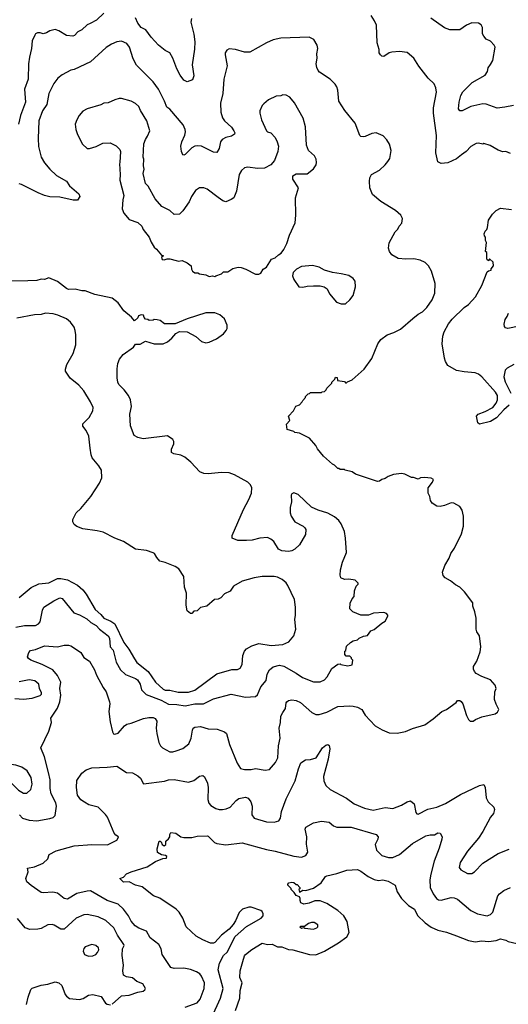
# Model space of a CAD drawing. Extents: x 1863118 to 1989590, y 394482 to 532474.
# Tile 81 of 215: x 1913730 to 1918176, y 462200 to 471166. Entities that reach past the tile are written whole.
import ezdxf

# ---------------------------------------------------------------- set-up
doc = ezdxf.new("R2010")
doc.units = 0

msp = doc.modelspace()

# ---------------------------------------------------------------- linework, layer by layer
at = {"layer": '0CON20XD'}
for points in [[(1914494.3, 471225), (1914428.1, 471161.9), (1914372.7, 471132.7), (1914345, 471120), (1914296, 471075), (1914260, 471055), (1914228.8, 471021.2), (1914215, 471015.6), (1914155, 471021.9), (1914085, 471065.7), (1914054.2, 471075.8), (1914004.3, 471065.7), (1913973.6, 471046.4), (1913945, 471037.5), (1913915, 471047.5), (1913893, 471047), (1913875, 471037.5), (1913867.5, 471025), (1913844.2, 470975), (1913836.7, 470905), (1913819.4, 470825), (1913811.1, 470765), (1913806.5, 470625), (1913773.3, 470535), (1913781.5, 470415), (1913736.9, 470293.1), (1913719.7, 470215)], [(1915293, 471177), (1915287.5, 471145), (1915314.4, 471035), (1915324.4, 470965), (1915321.7, 470898.3), (1915300, 470755), (1915315.7, 470655), (1915302.3, 470617.7), (1915255, 470600), (1915225, 470615.8), (1915191.2, 470661.2), (1915159.3, 470719.3), (1915125, 470816.2), (1915095, 470863.3), (1915055, 470886.2), (1914992, 470935), (1914926.9, 471006.9), (1914877.8, 471075), (1914834.6, 471095), (1914804.6, 471135), (1914785, 471183.1)], [(1917751.2, 469935), (1917705, 469899.2), (1917625, 469862.9), (1917565, 469857.5), (1917535, 469873.3), (1917516.9, 469955), (1917521.7, 470111.7), (1917494.3, 470315), (1917496.9, 470365), (1917522, 470505), (1917516.7, 470545), (1917500.7, 470580.7), (1917446.7, 470635), (1917361.7, 470741.7), (1917317.5, 470815), (1917255, 470866.7), (1917185, 470876.7), (1917115, 470871.2), (1917092.5, 470865), (1917045, 470830), (1917025, 470833.3), (1917013.3, 470845), (1917001.2, 470865), (1917000, 470895), (1916982, 470955), (1916975.7, 471115.7), (1916960, 471155), (1916928.8, 471205)], [(1918223.8, 470385), (1918145, 470368.2), (1918075, 470361.5), (1917975, 470398.2), (1917945, 470401.5), (1917836.7, 470375), (1917755, 470336), (1917735, 470336.2), (1917724.3, 470355), (1917728.1, 470415), (1917743.1, 470475), (1917761.1, 470508.9), (1917846, 470595), (1917965, 470662), (1917986.2, 470693.8), (1917992.8, 470727.2), (1918015, 470758.8), (1918034.2, 470795), (1918055.6, 470915), (1918046.7, 470935), (1918015, 470972.2), (1917975, 470990.4), (1917953.9, 471015), (1917942, 471038), (1917941.9, 471095), (1917929.7, 471119.7), (1917905, 471135.6), (1917845, 471138.9), (1917794.5, 471115.5), (1917735, 471072.9), (1917645, 471074.3), (1917595, 471092.9), (1917471.1, 471181.1)], [(1913728.8, 463925), (1913756.5, 463896.5), (1913815, 463875.6), (1913885, 463870.6), (1914005, 463891.9), (1914035, 463902.5), (1914051.5, 463918.5), (1914065.5, 464005), (1914059.1, 464035), (1914016.4, 464116.4), (1914007.3, 464165), (1914007.9, 464245), (1913991.3, 464311.3), (1913957.1, 464455), (1913923.3, 464535), (1913993.9, 464686.1), (1914020, 464765), (1914014.2, 464805), (1914072.6, 464897.4), (1914096.5, 464953.5), (1914105.3, 465015), (1914096.7, 465076.7), (1914103.3, 465135), (1914075.2, 465195.2), (1914032.7, 465245), (1913935, 465293.2), (1913831.2, 465335), (1913808.8, 465348.8), (1913800, 465365), (1913813.3, 465405), (1913829.5, 465420.5), (1913875, 465432.5), (1913955, 465465.8), (1914075, 465456), (1914135, 465469.2), (1914175, 465470.8), (1914195, 465465.8), (1914219.4, 465449.4), (1914286.7, 465405), (1914315, 465358.8), (1914365, 465323.8), (1914412, 465245), (1914428.7, 465198.7), (1914489.2, 465085), (1914516.2, 465045), (1914547.5, 464955), (1914550, 464935), (1914540, 464865), (1914553.5, 464773.5), (1914575, 464680), (1914584.1, 464664.1), (1914595, 464661.2), (1914625, 464670), (1914684, 464736), (1914705, 464750.9), (1914745, 464759.5), (1914856.4, 464803.6), (1914905, 464813.1), (1914945, 464812.5), (1914963.1, 464803.1), (1914979.1, 464779.1), (1914972.5, 464715), (1914977.1, 464665), (1914997.1, 464585), (1915012.5, 464555), (1915030.8, 464535), (1915095, 464498.6), (1915125, 464498.6), (1915155, 464508.6), (1915215, 464529.2), (1915268.3, 464571.7), (1915290, 464625), (1915302.7, 464697.3), (1915310, 464715), (1915322.5, 464725), (1915375, 464730), (1915445, 464709.2), (1915525.5, 464705.5), (1915595, 464680), (1915612, 464665), (1915639.2, 464565), (1915709.2, 464395), (1915738.3, 464348.3), (1915776.8, 464336.8), (1915835, 464336.9), (1915875, 464346.7), (1915965, 464331.5), (1916002.1, 464337.9), (1916058.9, 464401.1), (1916079.4, 464445), (1916086.5, 464555), (1916100, 464625), (1916090, 464715), (1916104.3, 464765), (1916107.3, 464822.7), (1916123.3, 464856.7), (1916150, 464895), (1916154, 464945), (1916160, 464955), (1916175, 464966.7), (1916205, 464973.8), (1916245, 464965.8), (1916285, 464948), (1916387, 464857), (1916425, 464839.2), (1916455, 464840), (1916525, 464860.8), (1916625, 464910.6), (1916735, 464919.2), (1916765, 464915.8), (1916805, 464906), (1916843.3, 464885), (1916875, 464833.3), (1916965, 464736.2), (1917028.3, 464698.3), (1917092.7, 464672.7), (1917165, 464670), (1917240, 464685), (1917305, 464711.2), (1917415.6, 464744.4), (1917491.7, 464798.3), (1917572.1, 464867.9), (1917615, 464886), (1917701.7, 464948.3), (1917715, 464966.2), (1917735, 464966.7), (1917746.1, 464956.1), (1917761.2, 464935), (1917795, 464830), (1917813, 464793), (1917828.3, 464778.3), (1917855, 464777.5), (1917876.4, 464793.6), (1917935, 464816.7), (1918056, 464844), (1918079.3, 464860.7), (1918091.2, 464885), (1918065, 464932.5), (1918050.8, 464975), (1918052.5, 465045), (1918065.7, 465075), (1918056.7, 465106.7), (1918015, 465153.3), (1917934.1, 465184.1), (1917885, 465212.5), (1917869.3, 465229.3), (1917860.7, 465250.7), (1917860, 465275), (1917888.8, 465325), (1917919.3, 465410.7), (1917926.2, 465455), (1917913.8, 465555), (1917890.5, 465590.5), (1917883.8, 465615), (1917883.8, 465715), (1917872, 465775), (1917853.8, 465825), (1917853.3, 465855), (1917778.8, 465955), (1917735, 465998.8), (1917695, 466018.8), (1917650, 466055), (1917602.3, 466082.3), (1917583.3, 466105), (1917577.5, 466135), (1917598.8, 466195), (1917638.3, 466261.7), (1917654.2, 466305), (1917686, 466355), (1917751.2, 466485), (1917768.8, 466555), (1917768.8, 466645), (1917755, 466700), (1917735, 466732.5), (1917680, 466765), (1917655, 466766.7), (1917595, 466741.2), (1917555, 466733.8), (1917525, 466737.5), (1917482.5, 466765), (1917468.3, 466788.3), (1917461.2, 466825), (1917446.7, 466855), (1917447, 466903), (1917487.5, 466955), (1917495, 466980), (1917475, 466992.5), (1917415, 466996.7), (1917377, 466993), (1917355, 466982.5), (1917315, 466997.5), (1917295, 466997.5), (1917235, 467026.7), (1917205, 467033.3), (1917130, 467025), (1917083.9, 467006.1), (1917055, 466986.7), (1917025, 466980), (1917005, 466962.5), (1916985, 466960), (1916785, 467027.5), (1916755, 467047.5), (1916693, 467063), (1916685, 467070), (1916645, 467070), (1916635, 467080), (1916625, 467080), (1916595, 467110), (1916575, 467117.5), (1916495, 467192.5), (1916439.3, 467259.3), (1916425, 467290), (1916367.5, 467355), (1916275, 467400), (1916235, 467407.5), (1916225, 467417.5), (1916163.6, 467433.6), (1916158.3, 467481.7), (1916187.5, 467515), (1916177.5, 467555), (1916222.5, 467605), (1916243.6, 467646.4), (1916275, 467660), (1916300, 467685), (1916305, 467700), (1916330, 467725), (1916330, 467735), (1916355, 467760), (1916368.3, 467761.7), (1916375, 467770), (1916475, 467770), (1916483, 467777), (1916505, 467780), (1916520, 467795), (1916525, 467810), (1916570, 467855), (1916570, 467865), (1916598.3, 467891.7), (1916605, 467910), (1916618.3, 467908.3), (1916621.7, 467881.7), (1916685, 467870), (1916695, 467860), (1916705, 467860), (1916711.7, 467868.3), (1916755, 467887.5), (1916865, 467983.3), (1916935, 468080), (1916988.8, 468215), (1917015, 468252.5), (1917073.9, 468296.1), (1917135, 468316.7), (1917195, 468347.5), (1917307.5, 468445), (1917355.9, 468484.1), (1917395, 468506.2), (1917435, 468546.2), (1917484.2, 468615), (1917507.5, 468675), (1917511.2, 468765), (1917478, 468875), (1917448.8, 468925), (1917420, 468955), (1917375, 468976), (1917317.7, 468987.7), (1917245, 468985.8), (1917173, 468993), (1917115, 469024), (1917094, 469055), (1917086, 469085), (1917092.5, 469135), (1917146.7, 469235), (1917172.3, 469257.7), (1917183.8, 469285), (1917206.1, 469313.9), (1917212.5, 469355), (1917197.5, 469385), (1917148.8, 469428.8), (1917015, 469510), (1916940, 469575), (1916917.5, 469635), (1916912.5, 469695), (1916917.5, 469725), (1916932.5, 469755), (1917003.9, 469796.1), (1917055, 469843.3), (1917078.8, 469875), (1917097.3, 469902.7), (1917108.8, 469975), (1917093.9, 470033.9), (1917072.3, 470072.3), (1917038.3, 470108.3), (1916975, 470136.7), (1916935, 470131.2), (1916875, 470103.3), (1916855, 470100), (1916835, 470102.5), (1916825, 470112.5), (1916784.1, 470224.1), (1916688.6, 470338.6), (1916634.1, 470424.1), (1916624, 470525), (1916616.2, 470555), (1916600.5, 470580.5), (1916556.7, 470625), (1916459.5, 470689.5), (1916446.7, 470705), (1916435, 470730), (1916428.8, 470765), (1916436.2, 470815), (1916433.8, 470855), (1916443.3, 470905), (1916437.5, 470935), (1916407.5, 470985), (1916365, 471006.7), (1916107.7, 470997.7), (1916035, 470982.5), (1915975, 470954.3), (1915825, 470872), (1915775, 470869.2), (1915695, 470894.2), (1915635, 470900), (1915615, 470890), (1915601.2, 470865), (1915600, 470845), (1915619.2, 470745), (1915588.6, 470625), (1915578.6, 470495), (1915556.9, 470405), (1915559.4, 470325), (1915575, 470271.2), (1915594.6, 470244.6), (1915658.3, 470188.3), (1915680, 470155), (1915688, 470135), (1915685.8, 470124.2), (1915656.7, 470105), (1915605, 470094.4), (1915572, 470075), (1915556.8, 470053.2), (1915545.5, 469994.5), (1915525, 469956.2), (1915495, 469960), (1915385, 470015.6), (1915345, 470018.1), (1915323.3, 470015), (1915295, 470000.6), (1915235, 469938), (1915225, 469931.2), (1915214.2, 469934.2)], [(1915214.2, 469934.2), (1915201.9, 469965), (1915195.6, 470015), (1915205.6, 470055), (1915233.3, 470115), (1915238.1, 470145), (1915236.9, 470165), (1915218.3, 470208.3), (1915095, 470350.8), (1915068.3, 470368.3), (1915046.9, 470425), (1914991.9, 470535), (1914945, 470601.2), (1914792.4, 470752.4), (1914761.3, 470811.3), (1914730, 470915), (1914705, 470950), (1914655, 470970.8), (1914615, 470964), (1914565.8, 470944.2), (1914518.3, 470911.7), (1914375, 470784), (1914226.8, 470713.2), (1914196.2, 470706.2), (1914115.8, 470664.2), (1914075.8, 470634.2), (1914040, 470585), (1913994.3, 470495), (1913975.5, 470395), (1913936.7, 470335), (1913903.7, 470246.3), (1913898.1, 470085), (1913901.7, 470011.7), (1913924.3, 469915), (1913955, 469864), (1914003.8, 469803.8), (1914066.4, 469746.4), (1914155, 469696), (1914184.4, 469654.4), (1914269.3, 469579.3), (1914277.5, 469555), (1914256.1, 469523.9), (1914217.5, 469522.5), (1914095, 469550.9), (1914005, 469551.8), (1913954.6, 469564.6), (1913898.4, 469588.4), (1913745, 469666.4), (1913725, 469671.5)], [(1915505, 468827.5), (1915515, 468832.5), (1915565, 468852.5), (1915585, 468870), (1915625, 468871.2), (1915670.9, 468899.1), (1915717.7, 468912.3), (1915745, 468910), (1915787.5, 468895), (1915875, 468847.5), (1915905, 468847.5), (1915923, 468857), (1915947, 468893), (1915976.4, 468913.6), (1916022.5, 468985), (1916055, 468997.5), (1916083.9, 469026.1), (1916109.3, 469040.7), (1916132.5, 469075), (1916161.7, 469128.3), (1916186.1, 469203.9), (1916236, 469315), (1916242, 469385), (1916240, 469545), (1916266.7, 469635), (1916216.7, 469715), (1916216.7, 469745), (1916245, 469763.8), (1916345.9, 469764.1), (1916405, 469807.5), (1916426.7, 469845), (1916430, 469865), (1916426.4, 469896.4), (1916412.5, 469925), (1916357.5, 469975), (1916340, 470025), (1916329.5, 470189.5), (1916310.5, 470270.5), (1916230.5, 470410.5), (1916189.5, 470459.5), (1916155, 470480), (1916125, 470483.3), (1916105, 470473.3), (1916065, 470468.8), (1915995, 470436.2), (1915950.5, 470399.5), (1915936.7, 470385), (1915916.2, 470335), (1915914, 470315), (1915930, 470255), (1915976.2, 470155), (1915985, 470146.2), (1916015, 470136), (1916055, 470093.3), (1916074.1, 470054.1), (1916084, 470015), (1916078, 469965), (1916048, 469885), (1916015, 469843.8), (1915957, 469813), (1915895, 469810), (1915805, 469823.8), (1915775, 469816.7), (1915747.7, 469792.3), (1915726, 469755), (1915703.8, 469605), (1915680, 469545), (1915655, 469528), (1915605, 469508.8), (1915577.3, 469517.3), (1915535.6, 469545.6), (1915435, 469622), (1915405, 469634), (1915365, 469636.2), (1915329.2, 469610.8), (1915292, 469555), (1915271.7, 469508.3), (1915213.8, 469425), (1915185, 469396.7), (1915135, 469393.3), (1915095, 469428.8), (1915024.3, 469464.3), (1914962, 469535), (1914900.5, 469650.5), (1914874, 469675), (1914853.8, 469765), (1914863.3, 469805), (1914856.7, 469835), (1914860, 469895), (1914853.3, 469915), (1914860, 470035), (1914873.3, 470075), (1914893.8, 470105), (1914913.8, 470155), (1914887.5, 470245), (1914828.7, 470338.7), (1914815.6, 470375), (1914785, 470402.5), (1914744.1, 470424.1), (1914655, 470448.8), (1914635, 470448.8), (1914596.7, 470435), (1914535, 470408.8), (1914495, 470406.2), (1914469.5, 470390.5), (1914345, 470353.3), (1914305, 470332.5), (1914271.2, 470295), (1914248.8, 470255), (1914236.2, 470215), (1914240, 470165), (1914255, 470120), (1914301.7, 470031.7), (1914345, 469993.8), (1914365, 469993.3), (1914425, 470010), (1914487, 470043), (1914553.6, 470043.6), (1914608, 470018), (1914640, 469985), (1914647.5, 469965), (1914642.5, 469865), (1914637.5, 469855), (1914643.3, 469755), (1914640, 469705), (1914676.7, 469565), (1914667.5, 469525), (1914663.3, 469445), (1914677.5, 469405), (1914725, 469347.5), (1914805, 469320), (1914842.5, 469285), (1914852.5, 469255), (1914907.5, 469185), (1914925, 469140), (1914952.5, 469095), (1914976.4, 469076.4), (1915021.7, 469021.7), (1915040, 469015), (1915020, 469005), (1915025, 468982.5), (1915045, 468980), (1915070.7, 468989.3), (1915095, 468990), (1915154.1, 468974.1), (1915175, 468967.5), (1915207, 468973), (1915255, 468953.3), (1915290, 468925), (1915292.5, 468895), (1915302.5, 468875), (1915325, 468862.5), (1915351.7, 468861.7), (1915365, 468852.5), (1915425, 468842.5), (1915455, 468827.5), (1915485, 468832.5), (1915505, 468827.5)], [(1918195, 469946.7), (1918155, 469966.7), (1918125, 469963.3), (1918085, 469976.7), (1918011.7, 470021.7), (1917955, 470037.5), (1917945, 470033.3), (1917905, 470042.5), (1917885, 470040), (1917835, 470010), (1917793.2, 469966.8), (1917751.2, 469935)], [(1918183.8, 467655), (1918135.8, 467614.2), (1918069.7, 467540.3), (1918015, 467506), (1917913.6, 467483.6), (1917897.5, 467495), (1917886.7, 467555), (1917902.5, 467575), (1917965, 467598), (1918035.7, 467634.3), (1918065, 467673.3), (1918079.2, 467705), (1918077.5, 467745), (1918060.8, 467775), (1917935.5, 467915.5), (1917905, 467939.2), (1917875, 467950), (1917775, 467958.6), (1917705, 467972.9), (1917625, 468016), (1917603.7, 468053.7), (1917594.5, 468084.5), (1917574.4, 468215), (1917580, 468285), (1917591.4, 468325), (1917632, 468398), (1917665, 468438), (1917775, 468544), (1917815, 468574), (1917877.4, 468642.6), (1917936, 468745), (1917985, 468870), (1917995, 468880), (1918020, 468885), (1918021.7, 468898.3), (1918040, 468925), (1918037, 468957), (1918005, 468990), (1917998.3, 468971.7), (1917985, 468980), (1917980, 468985), (1917980, 469045), (1917970, 469055), (1917977.5, 469137.5), (1917970, 469155), (1917970, 469185), (1917958.3, 469198.3), (1917957.5, 469215), (1917965, 469240), (1917980, 469255), (1917987, 469273), (1917995, 469340), (1918032.5, 469395), (1918065, 469427.5), (1918105, 469450), (1918205, 469437.5)], [(1916655, 468577.5), (1916695, 468580), (1916733.3, 468615), (1916763.8, 468655), (1916785.9, 468734.1), (1916783.3, 468785), (1916765, 468810), (1916725, 468836.7), (1916655, 468853.3), (1916575, 468863.3), (1916505, 468886.7), (1916455, 468911.2), (1916395, 468928.8), (1916295, 468917.5), (1916247.5, 468895), (1916217.5, 468865), (1916212.5, 468835), (1916225, 468800), (1916270, 468735), (1916305, 468730), (1916345, 468740), (1916405, 468743.8), (1916465, 468743.3), (1916500, 468735), (1916526.7, 468715), (1916549.3, 468669.3), (1916613.6, 468593.6), (1916655, 468577.5)], [(1913695, 465633.1), (1913775, 465648.9), (1913875, 465648.9), (1913902.5, 465665), (1913915, 465683.8), (1913937.7, 465787.7), (1913950, 465815), (1914041.2, 465875), (1914095, 465901.4), (1914115, 465894.2), (1914221.2, 465765), (1914275, 465746.8), (1914339.9, 465709.9), (1914377.2, 465677.2), (1914425, 465650.8), (1914456.7, 465616.7), (1914535, 465556.5), (1914545.8, 465535), (1914554.7, 465454.7), (1914579.1, 465425), (1914607.1, 465315), (1914646.5, 465245), (1914693.8, 465203.8), (1914785, 465166.9), (1914801.3, 465155), (1914826.2, 465115), (1914837.1, 465065), (1914880, 465020), (1915018.8, 464968.8), (1915083.8, 464933.8), (1915160.5, 464930.5), (1915235, 464916.5), (1915325, 464937.3), (1915402.5, 464935), (1915495, 464982.5), (1915654.3, 465024.3), (1915785, 464995.8), (1915875, 465002), (1915895, 465016.7), (1915925, 465090.8), (1915971.8, 465148.2), (1915982.9, 465205), (1916001.8, 465245), (1916035, 465273.6), (1916095, 465287.3), (1916135, 465280.4), (1916246.7, 465216.7), (1916304, 465175), (1916405, 465135.6), (1916465, 465138), (1916503.3, 465155), (1916528.6, 465181.4), (1916571.2, 465258.8), (1916625, 465297.5), (1916645, 465300), (1916653, 465293), (1916715, 465282.5), (1916755, 465290), (1916760, 465335), (1916750, 465345), (1916750, 465355), (1916735, 465370), (1916701.7, 465371.7), (1916690, 465385), (1916690, 465415), (1916697, 465423), (1916705, 465460), (1916740, 465495), (1916765, 465510), (1916805, 465520), (1916820, 465535), (1916858.3, 465551.7), (1916895, 465560), (1916925, 465600), (1916955, 465612.5), (1917025, 465670), (1917055, 465687.5), (1917080, 465735), (1917080, 465745), (1917069.3, 465759.3), (1917045, 465767.5), (1916948.3, 465761.7), (1916905, 465742.5), (1916835, 465742.5), (1916760, 465775), (1916735, 465800), (1916738.3, 465851.7), (1916756.4, 465893.6), (1916773.3, 465915), (1916777.5, 465965), (1916793, 466007), (1916810, 466025), (1916810, 466035), (1916781.7, 466061.7), (1916725, 466070), (1916685, 466067.5), (1916652.5, 466085), (1916647, 466107), (1916648.8, 466155), (1916666.7, 466225), (1916703.8, 466315), (1916696, 466445), (1916685.8, 466505.8), (1916656, 466575), (1916633.8, 466605), (1916595, 466638), (1916535, 466672), (1916445, 466698.8), (1916385, 466726.7), (1916265, 466842.5), (1916225, 466857.5), (1916205, 466847.5), (1916200, 466835), (1916203, 466777), (1916190, 466725), (1916190, 466675), (1916200, 466645), (1916235, 466592.5), (1916310, 466555), (1916325, 466540), (1916332.5, 466525), (1916331.7, 466478.3), (1916275.8, 466384.2), (1916232.5, 466345), (1916205, 466330), (1916176.1, 466323.9), (1916115, 466328), (1916083.8, 466345), (1916043, 466413), (1916016.1, 466436.1), (1915985, 466450), (1915915, 466446.2), (1915845, 466428), (1915795, 466424), (1915715, 466423.3), (1915662.5, 466445), (1915662.3, 466467.7), (1915767.5, 466705), (1915814.4, 466795.6), (1915838.8, 466855), (1915843.6, 466903.6), (1915830.5, 466930.5), (1915805.6, 466955.6), (1915685, 467022.5), (1915635, 467038.6), (1915565, 467044.2), (1915445, 467029.2), (1915405, 467034), (1915367.7, 467047.7), (1915287.7, 467137.7), (1915233.6, 467183.6), (1915195, 467200), (1915133, 467213), (1915110, 467225), (1915112.5, 467255), (1915132.5, 467305), (1915132.5, 467325), (1915123, 467343), (1915076.1, 467376.1), (1914855, 467350), (1914805, 467361.2), (1914770.5, 467380.5), (1914738.3, 467468.3), (1914730.8, 467575), (1914748, 467645), (1914738.8, 467705), (1914718.8, 467745), (1914681.2, 467795), (1914631.2, 467845), (1914622, 467865), (1914618, 467905), (1914615.9, 467985.9), (1914624.3, 468035.7), (1914639.2, 468075), (1914673, 468117), (1914765, 468183.3), (1914785, 468210), (1914825, 468210), (1914875, 468237.5), (1914955, 468213.3), (1915035, 468213.3), (1915076.1, 468233.9), (1915115, 468267.5), (1915150.7, 468309.3), (1915185, 468327.5), (1915255, 468323.3), (1915332.3, 468282.3), (1915385, 468236.7), (1915425, 468223.8), (1915455, 468230), (1915520.9, 468259.1), (1915583.8, 468305), (1915610, 468335), (1915617.5, 468355), (1915617.5, 468385), (1915595, 468443.3), (1915549.7, 468479.7), (1915505, 468495.8), (1915425, 468498), (1915255, 468441.2), (1915145, 468397.5), (1915047, 468397), (1915007, 468427), (1914981.7, 468431.7), (1914955, 468437.5), (1914945, 468430), (1914908.3, 468428.3), (1914895, 468437.5), (1914875, 468440), (1914863, 468453), (1914857.5, 468475), (1914835, 468480), (1914811.7, 468468.3), (1914805, 468450), (1914775, 468422.5), (1914747.7, 468457.7), (1914676.2, 468515), (1914625, 468586.7), (1914570.7, 468630.7), (1914413.9, 468663.9), (1914325, 468697.5), (1914295, 468697.5), (1914235, 468712.5), (1914175, 468710), (1914155, 468718.8), (1914075, 468783.3), (1913996.1, 468816.1), (1913955, 468801.2), (1913925, 468803.8), (1913887.3, 468792.7), (1913805, 468788), (1913635.8, 468784.2)], [(1913725, 465904.3), (1913834.6, 465995.4), (1913905, 466029.4), (1913995, 466039.2), (1914075, 466078.1), (1914105, 466078.6), (1914165, 466064.3), (1914255, 466018.1), (1914304.2, 465975), (1914335, 465933.8), (1914415.7, 465795), (1914469.1, 465749.1), (1914495, 465716), (1914560.1, 465690.1), (1914594.6, 465665), (1914678.2, 465495), (1914723.4, 465433.4), (1914774.7, 465344.7), (1914795, 465312), (1914899.8, 465229.8), (1914965, 465134), (1915035, 465070), (1915055, 465062), (1915095, 465062), (1915173, 465043), (1915265, 465042.2), (1915325, 465060.8), (1915525, 465210.6), (1915661.3, 465248.7), (1915711.7, 465248.3), (1915735, 465260), (1915755.7, 465295), (1915760.6, 465375), (1915774.2, 465415), (1915795, 465437.5), (1915843.3, 465465), (1915905, 465484.3), (1916017, 465467), (1916123, 465477), (1916180.5, 465499.5), (1916225.8, 465554.2), (1916243.3, 465615), (1916234, 465705), (1916240, 465745), (1916239.2, 465815), (1916230, 465885), (1916170.8, 466015), (1916155, 466038), (1916119.7, 466069.7), (1916075, 466089.2), (1916045, 466094.3), (1915935, 466094.3), (1915865, 466084.2), (1915755, 466053.8), (1915675, 466006.7), (1915645, 465963.3), (1915592.7, 465937.3), (1915558.8, 465901.2), (1915535, 465888.8), (1915502.5, 465885), (1915433.6, 465826.4), (1915375, 465813.3), (1915346.1, 465783.9), (1915315, 465780), (1915295, 465760), (1915285, 465760), (1915254, 465784), (1915243.8, 465835), (1915246.4, 465943.6), (1915228.3, 465998.3), (1915223.8, 466095), (1915176.7, 466165), (1915143.3, 466186.7), (1915055, 466224), (1915005.9, 466235.9), (1914977.7, 466267.7), (1914956.2, 466305), (1914945, 466311.2), (1914885, 466334), (1914785, 466346), (1914675, 466414.4), (1914595, 466445.5), (1914489.3, 466499.3), (1914435, 466512.5), (1914305, 466529.2), (1914250.3, 466550.3), (1914225, 466570), (1914214, 466595), (1914214, 466615), (1914244.3, 466675.7), (1914286, 466715), (1914376.3, 466823.7), (1914455.8, 466945), (1914476, 466995), (1914473.8, 467065), (1914451.2, 467105), (1914390, 467175), (1914379.2, 467205), (1914370.6, 467265), (1914358, 467375), (1914334.1, 467424.1), (1914303.3, 467465), (1914303.3, 467485), (1914361.2, 467545), (1914394.2, 467605), (1914398, 467635), (1914375.5, 467685.5), (1914315, 467786.2), (1914268.3, 467838.3), (1914190.5, 467900.5), (1914146.7, 467965), (1914146.7, 467985), (1914160, 468025), (1914218, 468125), (1914240.8, 468205), (1914241.4, 468295), (1914235.7, 468335), (1914224.2, 468365), (1914191.3, 468411.3), (1914155, 468442.9), (1914076.4, 468476.4), (1914035, 468486.9), (1913965, 468492.5), (1913925, 468480.8), (1913865, 468479.2), (1913705, 468449.2)], [(1918275, 468374.2), (1918172.9, 468352.9), (1918149.5, 468359.5), (1918142.7, 468372.7), (1918138, 468395), (1918146.2, 468435), (1918166.1, 468463.9), (1918178, 468495)], [(1918225, 468025.8), (1918166.2, 467993.8), (1918146.1, 467973.9), (1918136.1, 467913.9), (1918148.3, 467868.3), (1918199.2, 467765)], [(1913685, 464984.2), (1913765, 464980), (1913842.7, 464987.3), (1913915, 465012), (1913927, 465023), (1913929.2, 465035), (1913910.6, 465075), (1913904.4, 465114.4), (1913866.7, 465145), (1913815, 465154.4), (1913725, 465137.8)], [(1914031.7, 463221.7), (1913945, 463214), (1913925, 463218), (1913835, 463281.2), (1913796.1, 463316.1), (1913786.2, 463345), (1913807.5, 463405), (1913801.7, 463438.3), (1913865, 463452.9), (1913943.8, 463485), (1913985, 463523.3), (1913997.5, 463565), (1914061.9, 463598.1), (1914225, 463643.1), (1914385, 463655.7), (1914527.6, 463652.4), (1914612.5, 463695), (1914627.5, 463715), (1914630, 463725), (1914605, 463740), (1914588.8, 463758.8), (1914527.7, 463905), (1914509.6, 463929.6), (1914445, 463995.5), (1914358, 464018), (1914319.3, 464040.7), (1914285, 464062), (1914257.1, 464105), (1914245.7, 464174.3), (1914250.6, 464239.4), (1914296.2, 464305), (1914335.8, 464334.2), (1914385.8, 464354.2), (1914525, 464359.2), (1914615, 464370), (1914702, 464312), (1914755, 464306.7), (1914805, 464281.2), (1914828.7, 464258.7), (1914856.2, 464206.2), (1915048.3, 464231.7), (1915085, 464245.6), (1915135, 464246.9), (1915265, 464224.2), (1915315, 464238), (1915365, 464276.2), (1915395, 464282.5), (1915410.7, 464270.7), (1915438, 464215), (1915445.7, 464175), (1915441.9, 464065), (1915451.7, 464031.7), (1915470.7, 464010.7), (1915513.7, 463983.7), (1915545, 463974.4), (1915574.5, 463975.5), (1915609.4, 463980.6), (1915645, 463994.4), (1915699.2, 464055), (1915725, 464074.2), (1915785, 464087.5), (1915807.9, 464077.9), (1915834.2, 464045), (1915845.6, 464005.6), (1915842.9, 463925), (1915864.5, 463894.5), (1915975, 463861.9), (1916045, 463858.9), (1916088.1, 463871.9), (1916104.2, 463895), (1916111.9, 463955), (1916155, 464070), (1916235.4, 464234.6), (1916265.6, 464345), (1916289.7, 464400.3), (1916330, 464425), (1916375, 464428), (1916426.7, 464445), (1916486.2, 464535), (1916515, 464560), (1916535, 464566.7), (1916546, 464556), (1916552, 464525), (1916537.6, 464432.4), (1916494.5, 464275), (1916497.8, 464235), (1916515, 464192), (1916554, 464155), (1916705, 464077.5), (1916774.5, 464024.5), (1916867.2, 463987.2), (1916945, 463968.1), (1917055, 463991.4), (1917125, 463984.3), (1917205.4, 464014.6), (1917255, 464044), (1917285, 464052), (1917320, 464025), (1917335, 463947.5), (1917344.2, 463934.2), (1917355, 463932.5), (1917445, 463977.1), (1917525, 463995.7), (1917605, 464028.9), (1917740.7, 464109.3), (1917915, 464192.5), (1917955, 464202.5), (1917965.8, 464175.8), (1917975, 464080), (1917994.2, 464045), (1918044, 463995), (1918050.8, 463975), (1918041.2, 463938.8), (1918015.5, 463904.5), (1917945, 463773.8), (1917905, 463714), (1917805, 463594), (1917738, 463492), (1917730, 463445), (1917745.4, 463425.4), (1917805, 463392.1), (1917845, 463390.6), (1917868, 463405), (1917945, 463486.7), (1918085, 463573.1), (1918185, 463612.5)], [(1913765, 464121.9), (1913795, 464122.5), (1913830, 464155), (1913842.7, 464205), (1913833.5, 464265), (1913797.8, 464325), (1913748.8, 464358.8), (1913695, 464378.5), (1913635, 464385.7), (1913594, 464376), (1913586.2, 464355), (1913592.2, 464305), (1913614.4, 464255), (1913720.2, 464150.2), (1913765, 464121.9)], [(1915478.5, 462081.5), (1915558.2, 462255), (1915581.1, 462345), (1915535.6, 462515), (1915546.7, 462575), (1915585.4, 462645), (1915617.5, 462675), (1915691.4, 462818.6), (1915792.9, 462907.1), (1915925.8, 462985), (1915944.3, 463005), (1915946.9, 463025), (1915935.6, 463045), (1915923, 463053), (1915835, 463084.5), (1915815, 463084.5), (1915756.2, 463065), (1915725.7, 463035), (1915695, 462960), (1915673, 462927), (1915636.2, 462885), (1915565, 462830), (1915505, 462764), (1915492.7, 462757.3), (1915465, 462755.8), (1915395, 462785.7), (1915335, 462820), (1915245.8, 462905.8), (1915213.3, 462985), (1915180.5, 463040.5), (1915153.3, 463065), (1915005, 463165.8), (1914947.9, 463187.9), (1914845, 463271.2), (1914785, 463284), (1914725, 463314), (1914675, 463310.8), (1914640, 463345), (1914675, 463357.5), (1914702.7, 463387.3), (1914745, 463407.5), (1914888.8, 463451.2), (1914965, 463500), (1915033, 463527), (1915065, 463530), (1915070, 463545), (1915057.5, 463555), (1915020.5, 463560.5), (1914985, 463583.8), (1914980, 463615), (1915000, 463685), (1915007, 463687), (1915018.3, 463678.3), (1915026.7, 463655), (1915045, 463644), (1915060, 463655), (1915060, 463685), (1915083.9, 463706.1), (1915097.5, 463725), (1915096.7, 463745), (1915106.7, 463763.3), (1915149.4, 463759.4), (1915195, 463725.7), (1915225, 463718), (1915295, 463718.8), (1915345, 463730), (1915435, 463733.3), (1915445, 463730), (1915502.7, 463672.7), (1915525, 463664), (1915605, 463652.9), (1915755, 463670.4), (1915975, 463608.5), (1916055.6, 463594.4), (1916225, 463548.8), (1916295, 463540.9), (1916335, 463554.4), (1916351.9, 463585), (1916341.2, 463658.8), (1916342.5, 463725), (1916327.5, 463795), (1916335, 463813.3), (1916405, 463853.8), (1916475, 463868.8), (1916545, 463858), (1916585, 463825.8), (1916615, 463811.8), (1916745, 463813.3), (1916975, 463745.8), (1916990.8, 463725), (1916987.5, 463705), (1916963.3, 463655), (1916978.1, 463605), (1917026, 463555), (1917085, 463535.6), (1917125, 463537.8), (1917185, 463563.3), (1917305.7, 463665), (1917425, 463733.1), (1917465, 463744.4), (1917505.8, 463744.2), (1917535, 463761.2), (1917555, 463758), (1917573.3, 463725), (1917570, 463705), (1917547.4, 463622.6), (1917501.1, 463505), (1917470.5, 463385), (1917461.1, 463335), (1917465, 463262.5), (1917493.1, 463205), (1917523.6, 463163.6), (1917540.9, 463150.9), (1917565, 463149.2), (1917655, 463172.9), (1917685, 463169.2), (1917715, 463156), (1917835, 463054.2), (1917895, 463024.2), (1917985, 463007.1), (1918015, 463018.6), (1918035, 463040), (1918081.7, 463188.3), (1918095, 463206.2), (1918134.5, 463235.5), (1918195, 463264)], [(1915694, 462145), (1915734.5, 462255), (1915737.1, 462325), (1915753.8, 462395), (1915734.2, 462445), (1915735.7, 462505), (1915760.3, 462589.7), (1915775, 462642.5), (1915784, 462655), (1915841.4, 462698.6), (1915935, 462755.7), (1915985, 462746.1), (1916026.7, 462746.7), (1916075, 462722.5), (1916115, 462724.4), (1916175, 462700), (1916215, 462697.1), (1916367.5, 462655), (1916425, 462649.1), (1916504.7, 462685.3), (1916630.2, 462759.8), (1916706.9, 462813.1), (1916728.1, 462855), (1916710, 462955), (1916679.4, 463005), (1916625.5, 463055.5), (1916525, 463118), (1916465, 463140.8), (1916415, 463141.9), (1916365, 463121.5), (1916315, 463111.9), (1916289.2, 463125), (1916282, 463145), (1916283.3, 463165), (1916275, 463180), (1916245, 463190), (1916228.3, 463218.3), (1916200, 463245), (1916200, 463255), (1916170, 463285), (1916170, 463295), (1916180, 463305), (1916205, 463312.5), (1916225, 463310), (1916245, 463290), (1916255, 463290), (1916280, 463265), (1916278.3, 463251.7), (1916270, 463245), (1916275, 463220), (1916305, 463240), (1916335, 463236.7), (1916405, 463256.7), (1916472.5, 463305), (1916513.8, 463365), (1916525, 463371.2), (1916615, 463390), (1916707, 463423), (1916805, 463427.5), (1916835, 463413.3), (1916902.4, 463362.4), (1916957, 463337), (1916995, 463327.5), (1917035, 463334.2), (1917082.7, 463322.7), (1917147.5, 463285), (1917166.2, 463225), (1917203.8, 463165), (1917268.3, 463098.3), (1917322, 463065), (1917349.7, 463009.7), (1917420.7, 462940.7), (1917475, 462902), (1917535.7, 462875.7), (1917615, 462857.1), (1917703.8, 462823.8), (1917815, 462780), (1917875, 462770), (1917935, 462779.2), (1917995, 462771.2), (1918065, 462782), (1918105, 462796), (1918155, 462783.3), (1918175, 462771.2), (1918255, 462753.3)], [(1915235, 462173.5), (1915346.1, 462213.9), (1915371.7, 462248.3), (1915409.1, 462345), (1915410.6, 462395), (1915385, 462456), (1915367.8, 462477.8), (1915340, 462495), (1915285, 462515.5), (1915225, 462529.1), (1915136.8, 462526.8), (1915105, 462536.2), (1915025.8, 462655), (1915016, 462705), (1914995, 462743.3), (1914916.8, 462806.8), (1914883.8, 462865), (1914815, 462893.1), (1914780.8, 462915), (1914745, 462958), (1914720.5, 463005), (1914675, 463066.9), (1914625, 463111.2), (1914525, 463146.2), (1914375, 463232.5), (1914345, 463231.8), (1914250.2, 463209.8), (1914165, 463157.1), (1914135, 463164.3), (1914075, 463210.6), (1914031.7, 463221.7)], [(1914570.1, 462199.9), (1914655, 462276.9), (1914725, 462283.2), (1914805, 462310.6), (1914855, 462320), (1914868.8, 462331.2), (1914873.8, 462345), (1914850, 462385), (1914795, 462409.2), (1914755, 462441.4), (1914701.7, 462451.7), (1914673.8, 462465), (1914667.5, 462505), (1914675.8, 462555), (1914662.2, 462645), (1914665.5, 462705), (1914680.5, 462735), (1914679.1, 462745), (1914620.1, 462830.1), (1914586.7, 462895), (1914515, 462961.9), (1914445, 462995.6), (1914345, 463018.9), (1914315, 463014.4), (1914245, 462985.6), (1914135, 462882.9), (1914105, 462882.9), (1914045, 462919.2), (1914025, 462925.7), (1913985, 462924.4), (1913925, 462891.8), (1913895, 462884.6), (1913822.6, 462882.6), (1913780, 462895), (1913711.5, 462981.5)], [(1916405, 462884), (1916432.5, 462895), (1916443, 462907), (1916443.3, 462925), (1916410, 462945), (1916385, 462945.8), (1916357.5, 462935), (1916321.7, 462908.3), (1916285, 462910), (1916280, 462905), (1916293.9, 462893.9), (1916315, 462900), (1916323.6, 462893.6), (1916405, 462884)], [(1914355, 462638), (1914395, 462642.5), (1914423.3, 462655), (1914437.6, 462672.4), (1914449.2, 462695), (1914445.6, 462715.6), (1914424.2, 462734.2), (1914385, 462745.8), (1914327, 462723), (1914313, 462707), (1914306.2, 462685), (1914321.2, 462655), (1914355, 462638)], [(1913790.6, 462199.4), (1913805.6, 462264.4), (1913832, 462335), (1913842.7, 462347.3), (1913925, 462375.8), (1913985.6, 462384.4), (1914053.9, 462403.9), (1914085, 462396), (1914112.4, 462372.4), (1914145, 462288.8), (1914155, 462273.8), (1914184.2, 462254.2), (1914275, 462242.7), (1914307.6, 462252.4), (1914355, 462283.8), (1914395, 462288.8), (1914470.5, 462270.5), (1914510.9, 462210.9), (1914525, 462201.2), (1914555, 462194.6)]]:
    msp.add_lwpolyline(points, dxfattribs=at)

doc.saveas('drawing.dxf')
